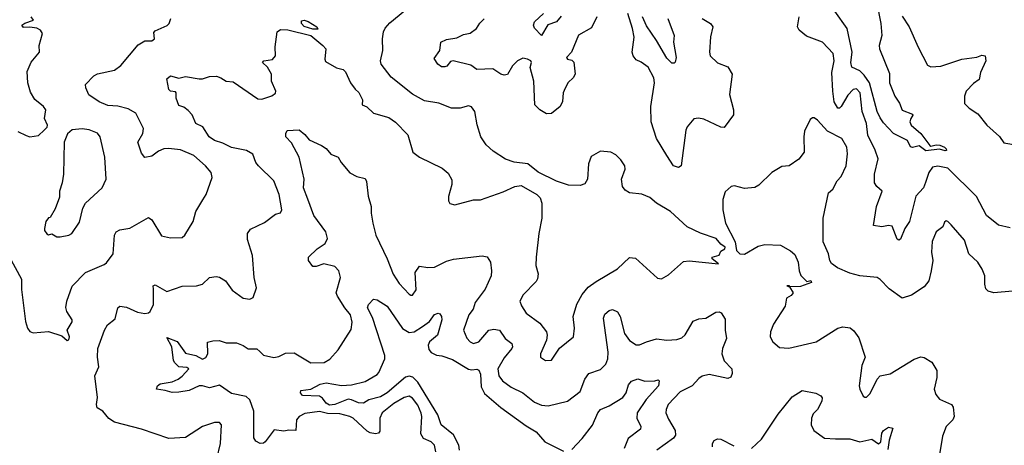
# Model space of a CAD drawing. Extents: x 2143765 to 2212931, y 878955 to 1017455.
# Tile 148 of 256: x 2153225 to 2159038, y 947024 to 949538. Entities that reach past the tile are written whole.
import ezdxf

# ---------------------------------------------------------------- set-up
doc = ezdxf.new("R2010")
doc.units = 0

msp = doc.modelspace()

# ---------------------------------------------------------------- linework, layer by layer
at = {"layer": '0CON20XD'}
for points in [[(2158285.3, 949635.3), (2158309.6, 949515), (2158315.4, 949445), (2158299.4, 949385), (2158301.1, 949365), (2158360.3, 949220.3), (2158360.5, 949165), (2158392.1, 949085), (2158418.6, 949045), (2158435, 949003.1), (2158495, 948980), (2158496.9, 948973.1), (2158485.6, 948955), (2158480, 948935), (2158488.6, 948915), (2158545, 948865.6), (2158598, 948795), (2158605, 948790.6), (2158635, 948798.6), (2158656.6, 948796.6), (2158685, 948785.6), (2158694.2, 948775), (2158695.7, 948764.3), (2158687.8, 948762.2), (2158655, 948772.1), (2158575, 948762.6), (2158535, 948793.1), (2158495, 948783.1), (2158485, 948787.5), (2158465.7, 948825), (2158383.6, 948865), (2158325, 948927.5), (2158305, 948957.1), (2158287.5, 948995), (2158241.2, 949165), (2158210.5, 949210.5), (2158185, 949235.7), (2158137.4, 949257.4), (2158132, 949285), (2158139.5, 949345), (2158110.2, 949485), (2158037.7, 949587.7)], [(2154807.9, 949477.9), (2154945, 949443.6), (2155015.7, 949385), (2155032.5, 949365), (2155026.2, 949305), (2155031.2, 949291.2), (2155095, 949253.3), (2155135, 949242.5), (2155149.5, 949229.5), (2155178.8, 949165), (2155205, 949126.7), (2155227.3, 949107.3), (2155250, 949065), (2155247.5, 949035), (2155275, 949023.8), (2155315, 948986.2), (2155405, 948960), (2155443, 948933), (2155516.9, 948856.9), (2155546.7, 948755), (2155586.2, 948726.2), (2155720.2, 948660.2), (2155755, 948630.8), (2155777.3, 948592.7), (2155775.8, 948565), (2155757, 948493), (2155757, 948467), (2155765, 948452.5), (2155795, 948443.8), (2155905, 948473.8), (2155945, 948473.8), (2156079.2, 948520.8), (2156147.7, 948552.3), (2156185, 948558.6), (2156277.5, 948505), (2156297.1, 948485), (2156308.6, 948455), (2156307.8, 948365), (2156290.6, 948275), (2156274.3, 948135), (2156272.9, 948085), (2156285.8, 948035.8), (2156283, 948007), (2156275, 947992), (2156196.6, 947913.4), (2156178, 947875), (2156187.6, 947847.6), (2156215.4, 947805.4), (2156296.9, 947745), (2156335.8, 947695), (2156340, 947675), (2156336, 947645), (2156300, 947565), (2156300, 947545), (2156330, 947525), (2156365, 947526.2), (2156412.4, 947597.6), (2156494, 947665), (2156500, 947715), (2156493.6, 947785), (2156515, 947858), (2156545, 947915.6), (2156582.2, 947957.8), (2156628.3, 947991.7), (2156755, 948065.5), (2156825, 948132.5), (2156859.8, 948129.8), (2156991.2, 948011.2), (2157013.6, 948006.4), (2157055, 948031.2), (2157145, 948110), (2157176.8, 948113.2), (2157350, 948095), (2157312.5, 948125), (2157312.5, 948135), (2157355, 948147.5), (2157365, 948170), (2157387.5, 948185), (2157390, 948195), (2157365, 948212.5), (2157337.5, 948245), (2157245, 948276.9), (2157166, 948315), (2157067.5, 948405), (2156985, 948454.3), (2156945, 948487.5), (2156897.9, 948507.9), (2156825, 948515.8), (2156800.5, 948530.5), (2156783.2, 948553.2), (2156777.5, 948595), (2156798.8, 948655), (2156797.5, 948675), (2156775, 948710), (2156745, 948740), (2156715, 948756.2), (2156655, 948762), (2156599.5, 948730.5), (2156582.7, 948687.3), (2156578, 948595), (2156562.3, 948567.7), (2156535, 948558.6), (2156465, 948560), (2156395, 948583.3), (2156286.6, 948636.6), (2156225, 948685.8), (2156145, 948696), (2156093, 948713), (2156020.8, 948760.8), (2155978.6, 948798.6), (2155948, 948845), (2155925.8, 948915.8), (2155912, 948995), (2155892.7, 949022.7), (2155875, 949028), (2155825, 949014.4), (2155775, 949015.5), (2155700, 949045), (2155615, 949057.7), (2155545, 949098.7), (2155418.7, 949198.7), (2155360, 949275), (2155355.6, 949295), (2155368.2, 949355), (2155367.7, 949425), (2155373.9, 949465), (2155383.2, 949486.8), (2155410.4, 949519.6), (2155498.8, 949591.2)], [(2156422.6, 949557.4), (2156395, 949524.5), (2156343.8, 949506.2), (2156305, 949444.3), (2156265, 949487.1), (2156258.5, 949505), (2156265, 949524.2), (2156317.1, 949575)], [(2157254.3, 949545), (2157303.8, 949515), (2157318, 949495), (2157303.6, 949436.4), (2157297.8, 949345), (2157301.4, 949325), (2157345, 949282.2), (2157405, 949259.2), (2157431.2, 949215), (2157416.2, 949095), (2157440, 949005), (2157439.5, 948975), (2157385, 948901.4), (2157365, 948903.5), (2157265, 948950), (2157233.2, 948956.8), (2157205, 948951.4), (2157165.6, 948905), (2157157.5, 948885), (2157130, 948675), (2157115, 948664), (2157085, 948674), (2157045.7, 948735), (2156984.4, 948835), (2156953.1, 948935), (2156950.9, 949025), (2156972.9, 949165), (2156968.6, 949195), (2156935, 949257.5), (2156895, 949287.3), (2156865, 949299.6), (2156846.1, 949325), (2156841.6, 949345), (2156851.9, 949435), (2156843.9, 949485), (2156815.8, 949575)], [(2153215, 948876.7), (2153263.8, 948853.8), (2153285, 948846.7), (2153337, 948853), (2153370, 948885), (2153387.5, 948902.5), (2153390, 948915), (2153372, 948955), (2153378.8, 949005), (2153366.2, 949025), (2153315.5, 949065.5), (2153289.7, 949109.7), (2153274.3, 949165), (2153268.8, 949231.2), (2153292.7, 949287.3), (2153342.5, 949345), (2153340.8, 949385), (2153360, 949455), (2153348.8, 949475), (2153326.6, 949486.6), (2153285, 949494.3), (2153247.7, 949492.3), (2153238.8, 949505), (2153255, 949517.5), (2153307.5, 949535), (2153292.5, 949555)], [(2154005, 949412.7), (2154021.4, 949425), (2154018, 949462), (2154025, 949471.2), (2154096.1, 949503.9), (2154107.5, 949515), (2154117.5, 949545)], [(2154955, 949480.8), (2154905, 949498.2), (2154888.9, 949515), (2154889.3, 949530.7), (2154905, 949534.3), (2154927.4, 949527.4), (2154980, 949495), (2154985, 949482.5), (2154955, 949480.8)], [(2156631.8, 949555), (2156600.5, 949489.5), (2156524.2, 949445.8), (2156482.5, 949345), (2156453.8, 949315), (2156460, 949305), (2156485, 949298.1), (2156495.9, 949285.9), (2156504.3, 949215), (2156492.5, 949195), (2156462.8, 949167.2), (2156445.9, 949134.1), (2156434.4, 949105), (2156430, 949055), (2156416.9, 949025), (2156365.7, 948984.3), (2156335, 948982.5), (2156295.8, 949005), (2156266.4, 949035), (2156261.1, 949175), (2156239.6, 949255), (2156246.2, 949285), (2156242, 949295), (2156224, 949305), (2156195, 949310), (2156164.3, 949295), (2156135, 949265.7), (2156105.5, 949214.5), (2156085, 949210), (2156065, 949215.8), (2156018, 949248), (2155925, 949244.2), (2155888.8, 949268.8), (2155785, 949295.4), (2155769.4, 949290.6), (2155746.4, 949263.6), (2155735, 949258.6), (2155715, 949259.2), (2155694.4, 949274.4), (2155672.3, 949307.7), (2155705.8, 949355), (2155711.2, 949405), (2155745, 949420), (2155805, 949430.6), (2155845, 949450.6), (2155885, 949457.1), (2155922.5, 949485), (2155942.3, 949517.7), (2155967.5, 949542.5)], [(2157052, 949545), (2157088.9, 949445), (2157084.5, 949405), (2157100.6, 949315), (2157095, 949287.5), (2157088.3, 949281.7), (2157075, 949281.2), (2157045, 949311.2), (2156985.5, 949415), (2156925, 949501.9), (2156901.6, 949555)], [(2159072, 948308), (2159003.3, 948323.3), (2158931.9, 948381.9), (2158873.9, 948493.9), (2158705, 948660), (2158645, 948673.3), (2158614.2, 948665.8), (2158592.1, 948635), (2158573.2, 948576.8), (2158560.5, 948545), (2158516.2, 948495), (2158477.9, 948345), (2158450.9, 948305), (2158425, 948242), (2158415, 948236), (2158405, 948241.2), (2158375, 948318), (2158355, 948322.5), (2158315, 948314.2), (2158265, 948322.5), (2158283.1, 948435), (2158316, 948525), (2158285, 948553.3), (2158271.4, 948575), (2158272.1, 948625), (2158293.6, 948715), (2158275, 948767.5), (2158231.3, 948855), (2158224.8, 948925), (2158199, 948995), (2158186.2, 949105), (2158165, 949129.1), (2158145, 949125.4), (2158115, 949092.2), (2158075, 949024.4), (2158065, 949014.4), (2158055, 949014.4), (2158033.3, 949053.3), (2158026, 949116), (2158020.5, 949225), (2158033.2, 949295), (2158028.2, 949338.2), (2157963.8, 949405), (2157869.9, 949439.9), (2157827.3, 949475), (2157816.7, 949495), (2157825.9, 949554.1)], [(2158435, 949558), (2158476.4, 949495), (2158529.1, 949375), (2158585, 949268), (2158605, 949260), (2158663, 949263), (2158787.5, 949305), (2158875, 949316.2), (2158905, 949328), (2158923.9, 949323.9), (2158928.8, 949295), (2158897.5, 949225), (2158888.8, 949185), (2158855, 949160), (2158812.5, 949115), (2158801.9, 949085), (2158802.9, 949042.9), (2158830.8, 949015), (2158881.9, 948981.9), (2158935, 948914.3), (2159008.6, 948848.6), (2159035, 948810.5), (2159115, 948796.2)], [(2154390, 946945), (2154410.5, 947035), (2154416, 947145), (2154405, 947158.8), (2154375, 947158), (2154304.5, 947135.5), (2154205, 947070), (2154105, 947064.5), (2153945, 947118.8), (2153785, 947160.5), (2153752.1, 947182.1), (2153717.1, 947225), (2153682.9, 947245), (2153679.4, 947265), (2153685.7, 947305.7), (2153668.1, 947435), (2153691.7, 947488.3), (2153684.2, 947545), (2153685.8, 947595), (2153726.2, 947705), (2153743.3, 947735), (2153788.3, 947771.7), (2153804.2, 947835), (2153817.5, 947845), (2153855, 947840), (2153921.3, 947811.3), (2153965, 947802), (2153985, 947805.8), (2153995, 947814.2), (2154014.6, 947855), (2154015.7, 947945.7), (2154014.3, 947965.7), (2154025, 947972), (2154095, 947932), (2154185, 947963.1), (2154270, 947965), (2154305, 947976.7), (2154345.8, 948014.2), (2154385, 948021.2), (2154405, 948016.2), (2154440, 947995), (2154480.5, 947940.5), (2154545, 947893.8), (2154585, 947886.7), (2154603.6, 947896.4), (2154623.8, 947955), (2154610, 948015), (2154598.8, 948145), (2154570.2, 948240.2), (2154571.1, 948275), (2154588.7, 948301.3), (2154670.2, 948339.8), (2154735, 948390), (2154765, 948396.7), (2154773.8, 948415), (2154757.5, 948505), (2154725.3, 948585.3), (2154634.5, 948674.5), (2154620, 948695), (2154602.6, 948742.6), (2154564.7, 948764.7), (2154525, 948772.4), (2154475, 948783.4), (2154425, 948808.9), (2154375, 948824.4), (2154343.8, 948845), (2154306.7, 948905), (2154264.4, 948924.4), (2154242.9, 948975), (2154220.7, 949000.7), (2154195, 949020.8), (2154165, 949030), (2154149.2, 949075), (2154150, 949105), (2154145, 949111.2), (2154116.1, 949116.1), (2154105.9, 949125.9), (2154095, 949187.5), (2154115, 949206), (2154165, 949192), (2154205, 949201.2), (2154285, 949187.5), (2154305, 949187.5), (2154345, 949201.2), (2154386.4, 949203.6), (2154412.5, 949195), (2154445, 949174), (2154485, 949171.2), (2154630.4, 949070.4), (2154655, 949068.9), (2154713, 949087), (2154735, 949103.3), (2154737.5, 949115), (2154712, 949175), (2154712.5, 949215), (2154687.6, 949257.6), (2154659.2, 949285), (2154665.7, 949294.3), (2154716.9, 949303.1), (2154735.4, 949324.6), (2154733.4, 949376.6), (2154745, 949466.7), (2154765, 949479.2), (2154807.9, 949477.9)], [(2153150.4, 948165), (2153236.2, 948005), (2153235.5, 947945), (2153260, 947755), (2153270.8, 947715), (2153285, 947696), (2153305, 947687.5), (2153395, 947696), (2153475, 947670), (2153505, 947643.3), (2153515, 947646.7), (2153520, 947665), (2153506, 947705), (2153535, 947753.3), (2153535.6, 947765), (2153504, 947815), (2153498.3, 947838.3), (2153503.8, 947876.2), (2153535.4, 947964.6), (2153614, 948045), (2153725, 948091.4), (2153737.8, 948102.2), (2153776.9, 948155), (2153784.4, 948265), (2153795, 948284), (2153816, 948296), (2153875, 948306.9), (2153985, 948368.8), (2154005.5, 948355.5), (2154061.7, 948261.7), (2154115, 948250), (2154185, 948251.4), (2154200, 948265), (2154249.2, 948345), (2154265.5, 948404.5), (2154306.5, 948473.5), (2154327.1, 948505), (2154362.5, 948605), (2154356, 948635), (2154322.9, 948675), (2154254.3, 948735), (2154175, 948768.5), (2154103, 948777), (2154075.7, 948774.3), (2154045, 948761.4), (2154005, 948731.4), (2153965, 948723.8), (2153945, 948750), (2153922, 948815), (2153952.5, 948865), (2153955.8, 948895), (2153910.6, 948985), (2153865, 949011.1), (2153805, 949026.4), (2153745, 949031.4), (2153695, 949051.9), (2153634.5, 949094.5), (2153615.8, 949135), (2153614.3, 949155.7), (2153663.7, 949206.3), (2153685, 949216.9), (2153785, 949239.4), (2153822.6, 949267.4), (2153925, 949388.1), (2153965, 949411.9), (2154005, 949412.7)], [(2159086.2, 947933.8), (2158975, 947924.5), (2158943.5, 947933.5), (2158928.8, 947948.8), (2158922, 947975), (2158922.5, 948025), (2158908, 948065), (2158882, 948105), (2158828.5, 948155), (2158801.9, 948235), (2158725, 948326.2), (2158705, 948346.2), (2158695, 948348.8), (2158685, 948342.5), (2158675, 948313.8), (2158635.7, 948284.3), (2158612, 948228), (2158608.6, 948165), (2158615.7, 948115), (2158606.9, 948055), (2158591.9, 947995), (2158565, 947959.2), (2158489.8, 947910.2), (2158435, 947893.5), (2158358.7, 947948.7), (2158305, 948004), (2158286.7, 948015), (2158185.7, 948024.3), (2158125, 948041.5), (2158052.4, 948072.4), (2158017.9, 948097.9), (2158007.8, 948115), (2158000.5, 948155), (2157968.9, 948225), (2157969.4, 948365), (2158000, 948515), (2158025, 948536.7), (2158052, 948585), (2158075, 948611.2), (2158103.3, 948675), (2158111.9, 948745), (2158107.5, 948785), (2158078.8, 948835), (2157995, 948878.9), (2157935, 948944.2), (2157915, 948958), (2157905, 948958.8), (2157892.1, 948947.9), (2157859.2, 948879.2)], [(2153465, 948254.3), (2153515, 948264.4), (2153533.8, 948275), (2153579.1, 948340.9), (2153598, 948425), (2153614, 948455), (2153712, 948545), (2153735.8, 948595), (2153728.5, 948725), (2153700, 948845), (2153685, 948868), (2153635, 948887.5), (2153595, 948892.5), (2153535, 948888), (2153507.4, 948862.6), (2153488.1, 948815), (2153484.3, 948625), (2153477.1, 948575), (2153460, 948525), (2153461.2, 948488.8), (2153435, 948421.2), (2153405, 948370), (2153395, 948367.5), (2153378.8, 948345), (2153371.2, 948305), (2153372.3, 948292.3), (2153385, 948272.5), (2153395, 948267.5), (2153415, 948273.3), (2153445, 948256), (2153465, 948254.3)], [(2155682.1, 946985), (2155673.5, 947025), (2155655.2, 947045.2), (2155610, 947065), (2155592.8, 947092.8), (2155599.6, 947195), (2155595.5, 947214.5), (2155575, 947261.1), (2155543.4, 947303.4), (2155525, 947314.4), (2155495, 947306.8), (2155435, 947271.1), (2155364.4, 947215.6), (2155351.4, 947185), (2155352.2, 947107.8), (2155343.6, 947096.4), (2155325, 947092), (2155295, 947096.9), (2155276.7, 947106.7), (2155195, 947183.6), (2155175, 947194), (2155115, 947209.2), (2155041.8, 947211.8), (2154995, 947224.6), (2154908.5, 947211.5), (2154875.6, 947195), (2154859.6, 947175), (2154855, 947112), (2154815, 947114.4), (2154785, 947107.8), (2154727.5, 947115), (2154674.2, 947045), (2154665, 947037.1), (2154645, 947034.3), (2154619.1, 947049.1), (2154608.2, 947068.2), (2154606.8, 947225), (2154585, 947292.5), (2154561.4, 947311.4), (2154475, 947329.1), (2154405, 947379.1), (2154345, 947364.3), (2154305, 947376), (2154284.4, 947375.6), (2154225, 947348.6), (2154165, 947337.2), (2154125, 947336.1), (2154085, 947348.6), (2154034, 947355), (2154039.4, 947375), (2154055, 947387.1), (2154125, 947399.6), (2154161.1, 947415), (2154185, 947432.1), (2154223.8, 947475), (2154212.7, 947482.7), (2154165, 947488.5), (2154141.3, 947511.3), (2154134.2, 947525), (2154123.9, 947605), (2154095, 947660), (2154155, 947636.7), (2154205, 947568.5), (2154264.4, 947554.4), (2154305, 947533.3), (2154325, 947542), (2154336.2, 947563.8), (2154335, 947632.5), (2154365, 947641.9), (2154403.2, 947643.2), (2154445, 947630), (2154505, 947630), (2154545, 947614.5), (2154575, 947593.8), (2154625, 947593.5), (2154642.5, 947577.5), (2154665, 947556.9), (2154725, 947543.1), (2154755, 947549.5), (2154795, 947568.8), (2154845, 947570), (2154945, 947510.6), (2155023, 947513), (2155057, 947533), (2155105, 947588.8), (2155182.1, 947707.9), (2155187.9, 947752.1), (2155177.8, 947795), (2155144.4, 947835), (2155100.6, 947905), (2155094.5, 947924.5), (2155118.9, 948015), (2155108.6, 948055), (2155085, 948079.4), (2155020, 948095), (2154975, 948080), (2154955, 948080), (2154931.2, 948115), (2154931.2, 948135), (2154980.6, 948185), (2155028.1, 948215), (2155043.1, 948245), (2155032.7, 948285), (2154961.8, 948381.8), (2154927.2, 948477.2), (2154900.9, 948545), (2154904.6, 948595), (2154875.6, 948725), (2154829.6, 948809.6), (2154796, 948845), (2154796.2, 948865), (2154805, 948883.3), (2154876.2, 948886.2), (2154909.5, 948859.5), (2154935, 948827.5), (2155007.5, 948795), (2155035, 948776.7), (2155062.7, 948742.7), (2155105, 948726.2), (2155123.6, 948693.6), (2155173.8, 948633.8), (2155215, 948611.9), (2155265, 948598.8), (2155272.7, 948582.7), (2155283.3, 948495), (2155300, 948435), (2155299.6, 948395), (2155309.3, 948335), (2155327.8, 948265), (2155395, 948124.4), (2155429.2, 948035), (2155465, 947978.9), (2155525, 947917.5), (2155535, 947910), (2155545, 947911.2), (2155565, 947942.5), (2155560, 948045), (2155585, 948081.9), (2155634.5, 948074.5), (2155675, 948075.7), (2155745, 948112), (2155785.8, 948124.2), (2155955, 948142.5), (2155985, 948137.5), (2156003.8, 948105), (2156010.6, 948055), (2156008.1, 948025), (2155973, 947947), (2155915, 947866.7), (2155901.7, 947828.3), (2155876.1, 947795), (2155845.4, 947705), (2155865.9, 947655.9), (2155884.7, 947634.7), (2155904.7, 947624.7), (2155936.2, 947635), (2155995, 947704.7), (2156025, 947710.8), (2156057.8, 947705), (2156090.9, 947655), (2156130.8, 947625), (2156135.5, 947605.5), (2156130, 947595), (2156085, 947540), (2156048.2, 947475), (2156053.1, 947435), (2156075.6, 947405), (2156127.7, 947367.7), (2156195, 947334.4), (2156265, 947279.5), (2156305, 947260.5), (2156345, 947257.3), (2156460, 947285), (2156535, 947342), (2156561.5, 947415), (2156585, 947448.9), (2156655, 947471.9), (2156685.9, 947504.1), (2156697.2, 947535), (2156699.7, 947575), (2156671.9, 947775), (2156680.6, 947799.4), (2156705, 947821.2), (2156725, 947826), (2156755, 947813.3), (2156770.6, 947785), (2156795.4, 947685), (2156825, 947642.5), (2156865, 947616.5), (2156885, 947616.5), (2156924.7, 947635.3), (2156985, 947652.5), (2157045.5, 947645.5), (2157105, 947648.6), (2157135, 947658), (2157154.4, 947675.6), (2157201.8, 947758.2), (2157235, 947770.9), (2157276.7, 947775), (2157335, 947810), (2157355, 947812.5), (2157366.8, 947806.8), (2157389.7, 947769.7), (2157389.4, 947705), (2157397.8, 947655), (2157373.3, 947595), (2157370, 947565), (2157383.6, 947523.6), (2157428.9, 947475), (2157431.4, 947448.6), (2157424.2, 947425.8), (2157405, 947418.1), (2157295, 947443.1), (2157255, 947433.3), (2157235, 947419.4), (2157195, 947374.5), (2157125, 947339.1), (2157054.4, 947265), (2157041.1, 947235), (2157040.6, 947215), (2157055, 947178), (2157095, 947111.2), (2157096.4, 947085), (2157084.6, 947065.4), (2156985.7, 946995)], [(2157859.2, 948879.2), (2157854.3, 948845), (2157856.2, 948755), (2157825, 948713.3), (2157767.5, 948675), (2157725, 948670.8), (2157665, 948636), (2157589.7, 948560.3), (2157565, 948545.7), (2157505, 948540), (2157445, 948556), (2157425, 948552), (2157389.5, 948520.5), (2157376, 948475), (2157376, 948415), (2157392.9, 948335), (2157450, 948225), (2157457.5, 948175), (2157476.7, 948155), (2157505, 948152.5), (2157585, 948200.8), (2157625, 948209.2), (2157715.7, 948205.7), (2157775, 948172), (2157800.5, 948150.5), (2157821.2, 948105), (2157826.2, 948055), (2157837.3, 948027.3), (2157871.7, 947991.7), (2157895, 947997.5), (2157900, 947985), (2157835, 947962.5), (2157770, 947960), (2157770, 947965), (2157753.8, 947966.2), (2157770, 947960), (2157790.8, 947925), (2157780.3, 947909.7), (2157752.5, 947892.5), (2157743.8, 947845), (2157675, 947740), (2157657.5, 947695), (2157656, 947665), (2157671.2, 947635), (2157711.2, 947601.2), (2157765, 947597.1), (2157927.5, 947635), (2158055, 947715.8), (2158085, 947724), (2158127, 947717), (2158149.7, 947699.7), (2158179.1, 947659.1), (2158215.8, 947545), (2158197.5, 947495), (2158180.8, 947375), (2158184.2, 947355), (2158203.8, 947315), (2158215, 947307.5), (2158225, 947307.5), (2158245, 947330), (2158287.1, 947415), (2158305, 947434), (2158365, 947446.2), (2158505, 947532.5), (2158545, 947546.7), (2158565, 947543.3), (2158610, 947515), (2158638.8, 947465), (2158639.2, 947425), (2158624.4, 947355), (2158632.9, 947325), (2158655, 947296.2), (2158726.7, 947265), (2158735, 947250), (2158741.4, 947195), (2158734.2, 947175), (2158693.8, 947135), (2158672.7, 947077.3), (2158650, 946935)], [(2155822.3, 946995), (2155818.5, 947025), (2155786.6, 947086.6), (2155712.8, 947145), (2155693.9, 947205), (2155575, 947396.4), (2155546.9, 947426.9), (2155525, 947433.3), (2155502.6, 947427.4), (2155395, 947333.5), (2155355, 947310.6), (2155287.2, 947292.8), (2155255, 947273.3), (2155225, 947275.4), (2155185, 947293.4), (2155165, 947295.9), (2155085, 947264.8), (2155055, 947260.7), (2155035, 947272.4), (2155012.7, 947302.7), (2154995, 947314.7), (2154895, 947318), (2154882.9, 947335), (2154885, 947346.9), (2154944.6, 947355.4), (2154999.2, 947385), (2155035, 947392.7), (2155125, 947377.1), (2155185, 947381.5), (2155265, 947401.5), (2155335, 947442.5), (2155346.4, 947455), (2155380, 947535), (2155380.8, 947555), (2155308.3, 947778.3), (2155278.6, 947835), (2155283.8, 947856.2), (2155315, 947887.5), (2155335, 947884), (2155394, 947845), (2155485, 947714.2), (2155525, 947690), (2155555, 947694.4), (2155604, 947726), (2155643.8, 947756.2), (2155675, 947795.7), (2155695, 947804), (2155705, 947800), (2155715.6, 947785), (2155717.5, 947765), (2155691.8, 947675), (2155644.8, 947635.2), (2155636.5, 947615), (2155640.8, 947590.8), (2155655, 947572.3), (2155685, 947556.2), (2155717.5, 947552.5), (2155781.2, 947531.2), (2155875, 947474.6), (2155895, 947470), (2155924, 947474), (2155935, 947468.8), (2155946.5, 947445), (2155949.3, 947369.3), (2155969.6, 947329.6), (2156065, 947248), (2156215, 947139.6), (2156275, 947104.5), (2156325, 947044.2), (2156435, 946990)], [(2156485, 947000), (2156546.2, 947063.8), (2156607.4, 947142.6), (2156638.9, 947215), (2156655, 947236.5), (2156705, 947257.8), (2156785, 947307.1), (2156805.4, 947335), (2156819.5, 947380.5), (2156837, 947403), (2156875, 947417.1), (2156915, 947402.9), (2156975, 947405.6), (2156995, 947410), (2157001.2, 947405), (2156996.5, 947375), (2156922.7, 947295), (2156871.1, 947215), (2156869.3, 947185), (2156891.2, 947135), (2156889.8, 947120.2), (2156817.1, 947065), (2156794.7, 947005)], [(2157545, 947005.7), (2157605, 947060), (2157702.3, 947207.7), (2157785, 947311.1), (2157845, 947348), (2157925, 947332), (2157955, 947316.2), (2157963.3, 947305), (2157960, 947285), (2157934.2, 947235), (2157910.2, 947209.8), (2157900, 947185), (2157896.9, 947145), (2157912.5, 947112.5), (2157975.5, 947065.5), (2158041.4, 947061.4), (2158125, 947062.7), (2158185, 947044.4), (2158255, 947060), (2158295, 947033.8), (2158308, 947045), (2158314.3, 947095), (2158325, 947112), (2158355, 947132), (2158380, 947125), (2158358.9, 947055), (2158350.3, 946999.7)], [(2157314.7, 947015.3), (2157315.5, 947035), (2157325, 947051.9), (2157345, 947061.5), (2157365, 947059.5), (2157440.5, 947020.5)]]:
    msp.add_lwpolyline(points, dxfattribs=at)

doc.saveas('drawing.dxf')
